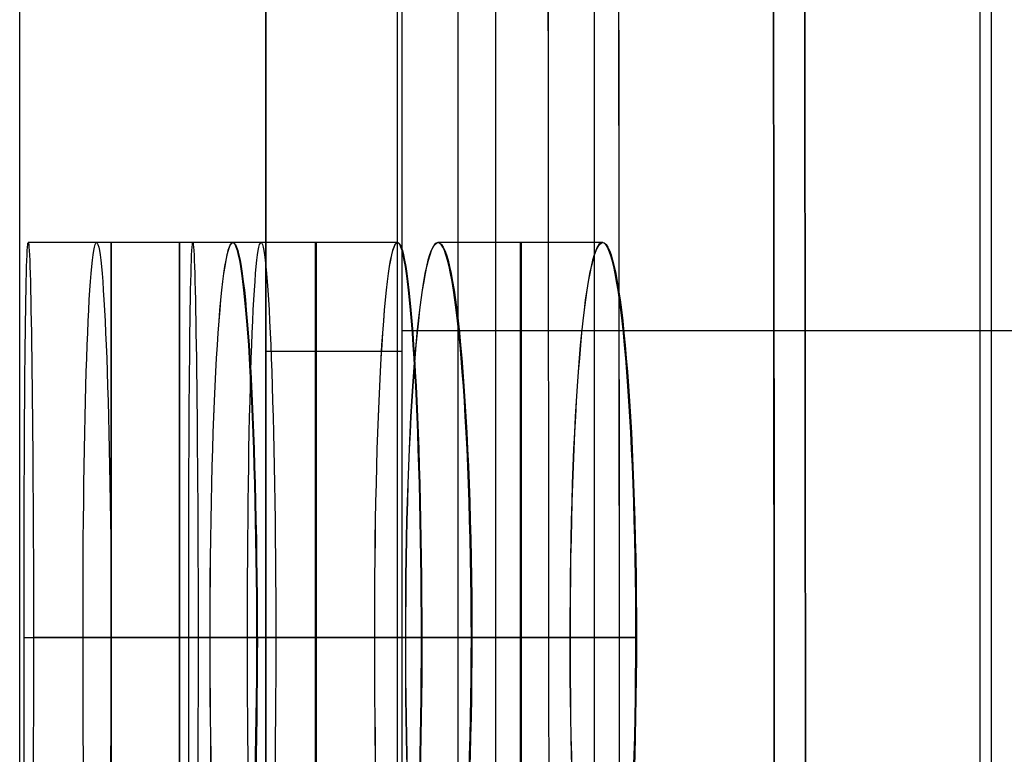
# Model space of a CAD drawing. Extents: x -64 to 57, y 4 to 161.
# Tile 157 of 256: x -64.44 to -62.94, y 144.77 to 145.89. Entities that reach past the tile are written whole.
import ezdxf

# ---------------------------------------------------------------- set-up
doc = ezdxf.new("R2010")
doc.units = 0
doc.layers.add('DEFAULT', color=7, linetype='CONTINUOUS')

msp = doc.modelspace()

# ---------------------------------------------------------------- linework, layer by layer
at = {"layer": 'DEFAULT', "color": 254}
for p, q in [((-62.9774, 132.4184, 38.3005), (-62.9774, 147.2604, 38.3005)), ((-62.9598, 143.5603, 50.5154), (-62.9598, 147.2707, 50.5154)), ((-64.0626, 143.5291, 50.684), (-64.0626, 147.2394, 50.684)), ((-64.0626, 147.2394, 50.6862), (-64.0626, 143.5291, 50.6862)), ((-63.8626, 143.5291, 50.484), (-63.8626, 147.2394, 50.484)), ((-63.8556, 147.2394, 50.4841), (-63.8556, 143.5291, 50.4841)), ((-63.7701, 132.4388, 38.1095), (-63.7701, 147.24, 38.1095)), ((-63.7135, 147.24, 38.2609), (-63.7135, 132.4388, 38.2608)), ((-63.5635, 147.24, 38.3209), (-63.5635, 132.4388, 38.3209)), ((-62.064, 145.4155, 50.5467), (-63.8556, 145.4155, 50.4841))]:
    msp.add_line(p, q, dxfattribs=at)
at = {"layer": 'DEFAULT', "color": 1}
for p, q in [((-64.4363, 143.3697, 48.5875), (-64.4363, 146.5498, 48.5875)), ((-64.1733, 145.5498, 50.7674), (-64.4233, 145.5498, 50.7674)), ((-64.0696, 145.5498, 55.1174), (-64.3196, 145.5498, 55.1174)), ((-63.8627, 145.5498, 37.7174), (-64.1127, 145.5498, 37.7174)), ((-63.8621, 145.5498, 59.4674), (-64.1121, 145.5498, 59.4674)), ((-63.5513, 145.5498, 33.3674), (-63.8013, 145.5498, 33.3674)), ((-63.5505, 145.5498, 63.8174), (-63.8005, 145.5498, 63.8174)), ((-64.4295, 144.9498, 50.1674), (-64.1795, 144.9498, 50.1674)), ((-64.1651, 144.9498, 51.3674), (-64.4151, 144.9498, 51.3674)), ((-64.34, 144.9498, 54.5174), (-64.09, 144.9498, 54.5174)), ((-64.0471, 144.9498, 55.7174), (-64.2971, 144.9498, 55.7174)), ((-63.8974, 144.9498, 38.3174), (-64.1474, 144.9498, 38.3174)), ((-64.1469, 144.9498, 58.8674), (-63.8969, 144.9498, 58.8674)), ((-64.0759, 144.9498, 37.1174), (-63.8259, 144.9498, 37.1174)), ((-63.8253, 144.9498, 60.0674), (-64.0753, 144.9498, 60.0674)), ((-63.6005, 144.9498, 33.9674), (-63.8505, 144.9498, 33.9674)), ((-63.8497, 144.9498, 63.2174), (-63.5997, 144.9498, 63.2174)), ((-63.7502, 144.9498, 32.7674), (-63.5002, 144.9498, 32.7674)), ((-63.4993, 144.9498, 64.4174), (-63.7493, 144.9498, 64.4174))]:
    msp.add_line(p, q, dxfattribs=at)
at = {"layer": 'DEFAULT', "color": 254, "extrusion": (0.995931, -2.47832e-05, -0.090119)}
msp.add_arc((140.5303, -438.3278, -68.9402), 498.4165, 88.89805, 94.560755, dxfattribs=at)
at = {"layer": 'DEFAULT', "color": 254, "extrusion": (0.995931, -2.4782e-05, 0.090119)}
msp.add_arc((140.5302, 535.2042, -60.1742), 498.4165, 265.439256, 271.101962, dxfattribs=at)
at = {"layer": 'DEFAULT', "color": 1, "extrusion": (0.995938, -2.13712e-05, 0.090043)}
msp.add_arc((140.15, 523.9509, -60.4613), 487.1856, 265.372024, 271.164966, dxfattribs=at)
at = {"layer": 'DEFAULT', "color": 1, "extrusion": (0.995947, -2.45933e-05, -0.089937)}
msp.add_arc((140.4457, -437.0362, -69.2053), 497.0505, 88.892276, 94.570151, dxfattribs=at)
at = {"layer": 'DEFAULT', "color": 1, "extrusion": (0.99584, -1.9544e-05, 0.091114)}
msp.add_arc((140.1473, 524.4995, -60.2023), 487.853, 265.376967, 271.164119, dxfattribs=at)
at = {"layer": 'DEFAULT', "color": 1, "extrusion": (0.995833, -1.7073e-05, 0.091195)}
msp.add_arc((140.15, 524.5838, -60.1989), 487.9323, 265.377425, 271.163635, dxfattribs=at)
at = {"layer": 'DEFAULT', "color": 1, "extrusion": (0.995842, -2.06267e-05, -0.091096)}
msp.add_arc((140.1511, -427.8965, -69.0553), 488.022, 88.836737, 94.621883, dxfattribs=at)
at = {"layer": 'DEFAULT', "color": 1, "extrusion": (0.995856, -2.53629e-05, -0.090939)}
msp.add_arc((140.4469, -437.6996, -69.0466), 497.8281, 88.893736, 94.564834, dxfattribs=at)
at = {"layer": 'DEFAULT', "color": 1, "extrusion": (0.996081, -2.45895e-05, -0.088445)}
msp.add_arc((140.4456, -436.7116, -69.1987), 496.5558, 88.891775, 94.572177, dxfattribs=at)
at = {"layer": 'DEFAULT', "color": 1, "extrusion": (0.996074, -2.21132e-05, 0.088527)}
msp.add_arc((140.1505, 523.6608, -60.6006), 486.7139, 265.370039, 271.165401, dxfattribs=at)
at = {"layer": 'DEFAULT', "color": 1, "extrusion": (0.999927, 0.001642, -0.01193)}
for centre in [(145.0553, 49.9981, -64.7853), (145.0553, 49.9981, -64.7853), (145.0549, 50.001, -64.5353), (145.0549, 50.001, -64.5353)]:
    msp.add_arc(centre, 0.6, 270.0051, 89.9971, dxfattribs=at)
at = {"layer": 'DEFAULT', "color": 1, "extrusion": (0.99936, 0.001644, -0.035736)}
for centre in [(145.055, 52.7922, -66.0088), (145.055, 52.7922, -66.0088), (145.0546, 52.8011, -65.759), (145.0546, 52.8011, -65.759)]:
    msp.add_arc(centre, 0.6004, 270.0399, 89.9668, dxfattribs=at)
at = {"layer": 'DEFAULT', "color": 1, "extrusion": (1, 0, 0)}
for centre, start, end in [((144.9498, 50.7674, -64.2973), 270, 90), ((144.9498, 55.1174, -64.1936), 270, 90), ((144.9498, 37.7174, -63.9867), 270, 90), ((144.9498, 59.4674, -63.9861), 270, 90), ((144.9498, 33.3674, -63.6753), 270, 90), ((144.9498, 63.8174, -63.6745), 270, 90), ((144.9498, 50.7674, -64.2973), 90, 270), ((144.9498, 55.1174, -64.1936), 90, 270), ((144.9498, 37.7174, -63.9867), 90, 270), ((144.9498, 59.4674, -63.9861), 90, 270), ((144.9498, 33.3674, -63.6753), 90, 270), ((144.9498, 63.8174, -63.6745), 90, 270)]:
    msp.add_arc(centre, 0.6, start, end, dxfattribs=at)
at = {"layer": 'DEFAULT', "color": 1, "extrusion": (0.998228, 0.001644, 0.059488)}
for centre in [(145.0541, 41.4503, -61.516), (145.0537, 41.4354, -61.2664)]:
    msp.add_arc(centre, 0.6011, 270.0955, 89.8933, dxfattribs=at)
at = {"layer": 'DEFAULT', "color": 1, "extrusion": (0.998228, 0.001648, 0.059488)}
for centre in [(145.0543, 41.4503, -61.5155), (145.0539, 41.4354, -61.2659)]:
    msp.add_arc(centre, 0.6011, 270.0959, 89.8929, dxfattribs=at)
at = {"layer": 'DEFAULT', "color": 1, "extrusion": (0.998224, 0.001648, -0.059542)}
for centre, end in [((145.0543, 55.5588, -67.2993), 89.904), ((145.0543, 55.5588, -67.2993), 89.904), ((145.0539, 55.5737, -67.0497), 89.9039), ((145.0539, 55.5737, -67.0497), 89.904)]:
    msp.add_arc(centre, 0.6011, 270.1073, end, dxfattribs=at)
at = {"layer": 'DEFAULT', "color": 1, "extrusion": (0.996524, 0.001653, 0.083294)}
for centre, start in [((145.0533, 38.5456, -60.5596), 270.1915), ((145.0533, 38.5456, -60.5596), 270.1915), ((145.0529, 38.5248, -60.3104), 270.1914), ((145.0529, 38.5248, -60.3104), 270.1915)]:
    msp.add_arc(centre, 0.6021, start, 89.7927, dxfattribs=at)
at = {"layer": 'DEFAULT', "color": 1, "extrusion": (0.996519, 0.001653, -0.083348)}
for centre, start in [((145.0533, 58.2978, -68.6568), 270.2076), ((145.0533, 58.2978, -68.6568), 270.2075), ((145.0529, 58.3187, -68.4077), 270.2076), ((145.0529, 58.3187, -68.4077), 270.2076)]:
    msp.add_arc(centre, 0.6021, start, 89.8083, dxfattribs=at)
at = {"layer": 'DEFAULT', "color": 254, "extrusion": (0, 1, 0)}
for start, end in [(268, 0), (0, 0.6439)]:
    msp.add_arc((63.8626, 50.684, 145.3842), 0.2, start, end, dxfattribs=at)
at = {"layer": 'DEFAULT', "color": 1, "extrusion": (0.999927, -0.001642, -0.01193)}
for centre in [(144.8438, 49.9924, -65.2613), (144.8438, 49.9924, -65.2613), (144.8442, 49.9954, -65.0113), (144.8442, 49.9954, -65.0113)]:
    msp.add_arc(centre, 0.6, 90.0029, 269.9949, dxfattribs=at)
at = {"layer": 'DEFAULT', "color": 1, "extrusion": (0.99936, -0.001644, -0.035736)}
for centre in [(144.8442, 52.7752, -66.4854), (144.8442, 52.7752, -66.4854), (144.8446, 52.7841, -66.2356), (144.8446, 52.7841, -66.2356)]:
    msp.add_arc(centre, 0.6004, 90.0332, 269.9601, dxfattribs=at)
at = {"layer": 'DEFAULT', "color": 1, "extrusion": (0, 1, 0)}
for centre, start, end in [((-118.542, 48.5874, 144.9498), 0.49543, 0.871726), ((-118.542, 48.5874, 144.9498), 1.859725, 2.236234), ((-118.542, 48.5876, 144.9498), 356.401083, 356.77802), ((-118.542, 48.5874, 144.9498), 3.225075, 3.602013), ((-118.542, 48.5876, 144.9498), 355.033257, 355.410839), ((-118.542, 48.5874, 144.9498), 4.592261, 4.969844)]:
    msp.add_arc(centre, 182.7283, start, end, dxfattribs=at)
at = {"layer": 'DEFAULT', "color": 1, "extrusion": (0.998228, -0.001644, 0.059488)}
for centre in [(144.845, 41.4787, -61.9927), (144.8454, 41.4638, -61.7431)]:
    msp.add_arc(centre, 0.6011, 90.1067, 269.9045, dxfattribs=at)
at = {"layer": 'DEFAULT', "color": 1, "extrusion": (0.998228, -0.001648, 0.059488)}
for centre in [(144.8448, 41.4787, -61.9931), (144.8452, 41.4639, -61.7436)]:
    msp.add_arc(centre, 0.6011, 90.1071, 269.9041, dxfattribs=at)
at = {"layer": 'DEFAULT', "color": 1, "extrusion": (0.998224, -0.001648, -0.059542)}
for centre, start in [((144.8448, 55.5303, -67.7769), 90.096), ((144.8448, 55.5303, -67.7769), 90.0961), ((144.8452, 55.5452, -67.5274), 90.096), ((144.8452, 55.5452, -67.5274), 90.096)]:
    msp.add_arc(centre, 0.6011, start, 269.8927, dxfattribs=at)
at = {"layer": 'DEFAULT', "color": 1, "extrusion": (0.996524, -0.001653, 0.083294)}
for centre, end in [((144.8458, 38.5857, -61.0388), 269.8085), ((144.8458, 38.5857, -61.0388), 269.8086), ((144.8462, 38.5649, -60.7897), 269.8085), ((144.8462, 38.5649, -60.7897), 269.8085)]:
    msp.add_arc(centre, 0.6021, 90.2073, end, dxfattribs=at)
at = {"layer": 'DEFAULT', "color": 1, "extrusion": (0.996519, -0.001653, -0.083348)}
for centre, end in [((144.8458, 58.2577, -69.1361), 269.7924), ((144.8458, 58.2577, -69.1361), 269.7924), ((144.8462, 58.2786, -68.887), 269.7925), ((144.8462, 58.2786, -68.887), 269.7924)]:
    msp.add_arc(centre, 0.6021, 90.1917, end, dxfattribs=at)

doc.saveas('drawing.dxf')
